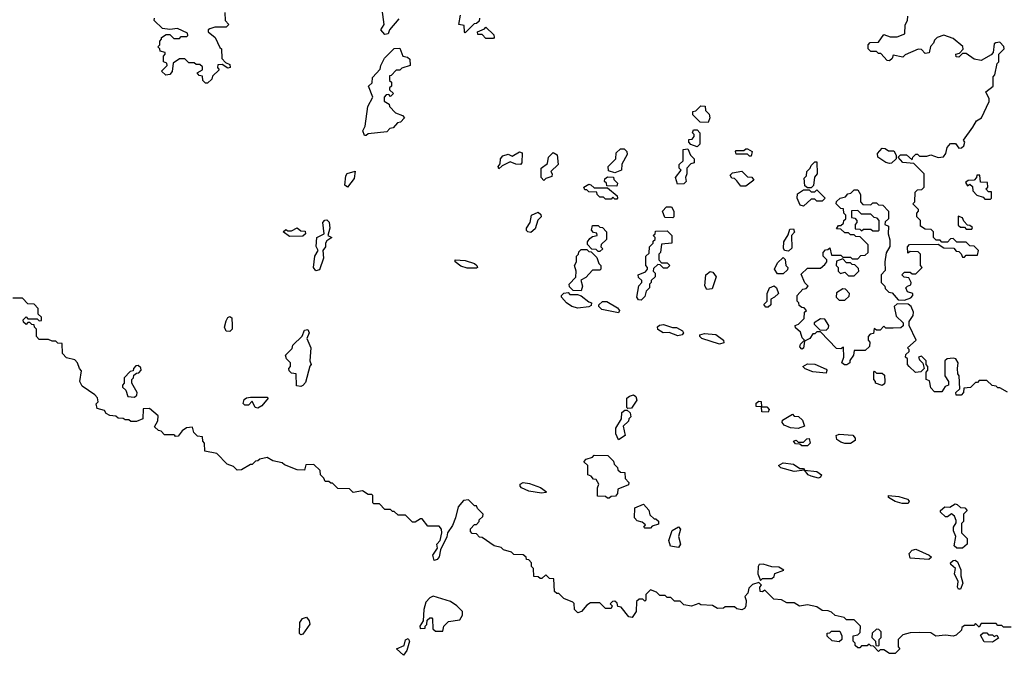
# Model space of a CAD drawing. Extents: x 2737310 to 2869991, y 870230 to 1012730.
# Tile 48 of 256: x 2835261 to 2840529, y 879700 to 883100. Entities that reach past the tile are written whole.
import ezdxf

# ---------------------------------------------------------------- set-up
doc = ezdxf.new("R2010")
doc.units = 0

msp = doc.modelspace()

# ---------------------------------------------------------------- linework, layer by layer
at = {"layer": '0CON02XD'}
for points in [[(2836358.3, 883138.3), (2836360, 883095), (2836380, 883075), (2836365, 883060), (2836305, 883060), (2836278.3, 883051.7), (2836270, 883045), (2836270, 883035), (2836306.7, 883005), (2836331.7, 882951.7), (2836340, 882945), (2836341.7, 882891.7), (2836361.7, 882871.7), (2836385, 882860), (2836387.5, 882845), (2836375, 882840), (2836345, 882860), (2836321.7, 882858.3), (2836320, 882845), (2836328.3, 882831.7), (2836291.7, 882798.3), (2836288.3, 882781.7), (2836265, 882760), (2836255, 882760), (2836240, 882775), (2836238.3, 882798.3), (2836221.7, 882801.7), (2836210, 882815), (2836238.3, 882831.7), (2836238.3, 882848.3), (2836225, 882860), (2836205, 882860), (2836195, 882870), (2836165, 882870), (2836145, 882890), (2836115, 882890), (2836081.7, 882868.3), (2836077, 882823), (2836065, 882807.5), (2836043, 882803), (2836020, 882825), (2836050, 882855), (2836048.3, 882868.3), (2836030, 882875), (2836030, 882905), (2836040, 882915), (2836040, 882925), (2836011.7, 882931.7), (2836010, 882945), (2836000, 882955), (2836010, 882965), (2836010, 882985), (2836020, 882995), (2836020, 883005), (2836045, 883020), (2836065, 883020), (2836085, 883000), (2836115, 883000), (2836125, 883010), (2836155, 883010), (2836160, 883015), (2836158.3, 883028.3), (2836105, 883052.5), (2836065, 883047.5), (2836025, 883053.3), (2835980, 883095), (2835981.7, 883108.3)], [(2837290, 883105), (2837240, 883045), (2837232.5, 883025), (2837215, 883020), (2837192.5, 883045), (2837210, 883075), (2837200, 883155)], [(2837721.7, 883108.3), (2837718.3, 883091.7), (2837705, 883080), (2837691.7, 883078.3), (2837645, 883030), (2837640, 883035), (2837638.3, 883068.3), (2837610, 883075), (2837620, 883125)], [(2840360, 882525), (2840380.7, 882559.3), (2840407.5, 882575), (2840447, 882663), (2840447, 882677), (2840430, 882715), (2840470, 882745), (2840470, 882795), (2840477.5, 882805), (2840490, 882865), (2840500, 882875), (2840500, 882915), (2840527.5, 882945), (2840527, 882957), (2840505, 882980), (2840483, 882977), (2840475, 882970), (2840470, 882925), (2840458.3, 882911.7), (2840405, 882882.5), (2840368.3, 882888.3), (2840325, 882920), (2840305, 882920), (2840285, 882900), (2840271.7, 882901.7), (2840270, 882915), (2840288.3, 882921.7), (2840308.3, 882941.7), (2840307, 882957), (2840255, 883000), (2840205, 883016.7), (2840170, 883005), (2840155, 882990), (2840150, 882975), (2840133, 882957), (2840127, 882923), (2840105, 882920), (2840085, 882940), (2840068.3, 882941.7), (2839998.3, 882911.7), (2839985, 882900), (2839935, 882910), (2839928.3, 882891.7), (2839915, 882880), (2839901.7, 882881.7), (2839868.3, 882918.3), (2839855, 882920), (2839845, 882930), (2839815, 882930), (2839800, 882945), (2839800, 882965), (2839811.7, 882978.3), (2839855, 882980), (2839885, 883020), (2839918.3, 883008.3), (2839955, 883007.5), (2839996.4, 883023.6), (2839998.3, 883071.7), (2840010, 883095), (2840011.7, 883118.3)], [(2837795, 883000), (2837755, 883000), (2837735, 883020), (2837711.7, 883021.7), (2837710, 883035), (2837748.3, 883051.7), (2837755, 883060), (2837798.3, 883018.3), (2837800, 883005), (2837795, 883000)], [(2837115, 882480), (2837105, 882480), (2837097.5, 882505), (2837109.3, 882530.7), (2837123.3, 882635), (2837150, 882685), (2837127.5, 882745), (2837147, 882763), (2837149.3, 882790.7), (2837190, 882835), (2837193.3, 882855), (2837213.3, 882895), (2837263.8, 882946.2), (2837295, 882947.5), (2837310, 882905), (2837335, 882900), (2837348.3, 882888.3), (2837350, 882855), (2837305, 882840), (2837295, 882830), (2837275, 882830), (2837248.3, 882801.7), (2837240, 882800), (2837240, 882775), (2837250, 882765), (2837250, 882745), (2837240, 882735), (2837240, 882725), (2837260, 882705), (2837245, 882690), (2837235, 882700), (2837221.7, 882698.3), (2837210, 882685), (2837210, 882665), (2837238.3, 882648.3), (2837240, 882635), (2837271.7, 882601.7), (2837308.3, 882588.3), (2837320, 882575), (2837298.3, 882551.7), (2837281.7, 882548.3), (2837258.3, 882521.7), (2837241.7, 882518.3), (2837225, 882500), (2837125, 882490), (2837115, 882480)], [(2838945, 882550), (2838901.7, 882551.7), (2838861.7, 882591.7), (2838861.7, 882608.3), (2838878.3, 882611.7), (2838905, 882640), (2838928.3, 882638.3), (2838930, 882615), (2838950, 882595), (2838952.5, 882575), (2838945, 882550)], [(2838885, 882420), (2838851.7, 882431.7), (2838840, 882445), (2838841.7, 882458.3), (2838858.3, 882461.7), (2838870, 882475), (2838870, 882485), (2838860, 882495), (2838865, 882510), (2838885, 882510), (2838900, 882495), (2838900, 882435), (2838885, 882420)], [(2840545, 881107.5), (2840505, 881130), (2840495, 881130), (2840485, 881140), (2840463, 881143), (2840435, 881170), (2840395, 881170), (2840385, 881160), (2840375, 881160), (2840347, 881133), (2840311.7, 881128.3), (2840310, 881105), (2840298.3, 881091.7), (2840271.7, 881091.7), (2840270, 881105), (2840290, 881125), (2840287.5, 881195), (2840280, 881205), (2840277.5, 881235), (2840282.5, 881265), (2840270, 881285), (2840255, 881290), (2840223.6, 881286.4), (2840210, 881275), (2840210, 881195), (2840230, 881165), (2840230, 881145), (2840211.7, 881138.3), (2840195, 881110), (2840155, 881110), (2840135, 881130), (2840128.3, 881168.3), (2840110, 881175), (2840110, 881215), (2840120, 881225), (2840120, 881245), (2840110, 881255), (2840110, 881275), (2840085, 881300), (2840070, 881295), (2840075, 881280), (2840092.5, 881262.5), (2840100, 881235), (2840083, 881217), (2840053, 881213), (2840020, 881245), (2840010, 881255), (2840010, 881285), (2840000, 881295), (2840001.7, 881308.3), (2840020, 881325), (2840020, 881335), (2840010, 881345), (2840057.5, 881385), (2840020, 881465), (2840020, 881485), (2840041.7, 881518.3), (2840042.5, 881535), (2840030, 881565), (2840015, 881577.5), (2839955, 881580), (2839940, 881565), (2839950, 881515), (2839988.3, 881478.3), (2839988.3, 881461.7), (2839975, 881452.5), (2839935, 881450), (2839895, 881450), (2839885, 881460), (2839865, 881440), (2839845, 881440), (2839831.7, 881448.3), (2839828.3, 881421.7), (2839811.7, 881418.3), (2839800, 881405), (2839800, 881385), (2839810, 881375), (2839808.3, 881351.7), (2839785, 881330), (2839725, 881330), (2839722.5, 881305), (2839703, 881277), (2839702.5, 881265), (2839687, 881253), (2839673, 881253), (2839660, 881265), (2839670, 881295), (2839668.3, 881348.3), (2839655, 881340), (2839631.7, 881341.7), (2839545, 881430), (2839525, 881430), (2839515, 881420), (2839505, 881420), (2839487.5, 881395), (2839460, 881380), (2839455, 881342.5), (2839445, 881337.5), (2839435, 881350), (2839437.5, 881365), (2839460, 881385), (2839447.5, 881397.5), (2839438.3, 881428.3), (2839411.7, 881451.7), (2839410, 881465), (2839428.3, 881471.7), (2839458.3, 881501.7), (2839460, 881535), (2839470, 881545), (2839458.3, 881558.3), (2839445, 881560), (2839431.7, 881571.7), (2839430, 881585), (2839420, 881595), (2839420, 881625), (2839451.7, 881658.3), (2839468.3, 881661.7), (2839480, 881675), (2839461.7, 881691.7), (2839441.7, 881738.3), (2839475, 881770), (2839545, 881770), (2839569.3, 881790.7), (2839580, 881805), (2839580, 881815), (2839560, 881835), (2839560, 881855), (2839571.7, 881868.3), (2839585, 881870), (2839595, 881880), (2839605, 881840), (2839655, 881840), (2839665, 881830), (2839705, 881830), (2839715, 881820), (2839745, 881820), (2839761.7, 881838.3), (2839785, 881840), (2839800, 881855), (2839800, 881895), (2839758.3, 881938.3), (2839735, 881940), (2839725, 881950), (2839705, 881950), (2839695, 881960), (2839675, 881960), (2839655, 881980), (2839631.7, 881981.7), (2839641.7, 881998.3), (2839655, 882000), (2839668.3, 882011.7), (2839670, 882025), (2839680, 882035), (2839680, 882055), (2839670, 882065), (2839668.3, 882088.3), (2839655, 882090), (2839630, 882115), (2839631.7, 882128.3), (2839650, 882145), (2839678.3, 882151.7), (2839691.7, 882168.3), (2839708.3, 882171.7), (2839725, 882190), (2839745, 882190), (2839760, 882165), (2839760, 882125), (2839771.7, 882111.7), (2839815, 882110), (2839825, 882120), (2839845, 882120), (2839855, 882110), (2839878.3, 882108.3), (2839910, 882075), (2839910, 882035), (2839891.7, 882018.3), (2839890, 882005), (2839910, 881995), (2839907.5, 881955), (2839917, 881923), (2839917, 881887), (2839897, 881853), (2839890, 881805), (2839891.7, 881758.3), (2839870, 881735), (2839870, 881695), (2839890, 881675), (2839891.7, 881661.7), (2839911.7, 881641.7), (2839928.3, 881638.3), (2839961.7, 881601.7), (2839995, 881600), (2840028.3, 881611.7), (2840040, 881625), (2840040, 881635), (2840010, 881645), (2840002.5, 881665), (2840010, 881675), (2840028.3, 881681.7), (2840030, 881695), (2840018.3, 881718.3), (2839993, 881723), (2839980, 881735), (2839995, 881750), (2840025, 881750), (2840035, 881740), (2840055, 881740), (2840090, 881775), (2840080, 881785), (2840080, 881845), (2840068.3, 881858.3), (2840025, 881860), (2840011.7, 881851.7), (2840010, 881885), (2840021.7, 881898.3), (2840175, 881900), (2840205, 881880), (2840258.3, 881878.3), (2840271.7, 881861.7), (2840285, 881860), (2840298.3, 881848.3), (2840305, 881830), (2840315, 881830), (2840325, 881840), (2840385, 881840), (2840390, 881865), (2840368.3, 881888.3), (2840345, 881890), (2840325, 881910), (2840275, 881910), (2840255, 881930), (2840241.7, 881928.3), (2840225, 881910), (2840195, 881910), (2840185, 881920), (2840165, 881920), (2840150, 881935), (2840150, 881965), (2840138.3, 881978.3), (2840105, 881980), (2840080, 881995), (2840080, 882025), (2840060, 882045), (2840060, 882065), (2840070, 882075), (2840070, 882085), (2840040, 882115), (2840050, 882125), (2840051.7, 882178.3), (2840065, 882190), (2840088.3, 882191.7), (2840100, 882205), (2840100, 882275), (2840045, 882330), (2839985, 882336.7), (2839960, 882365), (2839973, 882377), (2840005, 882376.7), (2840035, 882350), (2840040, 882365), (2840055, 882380), (2840065, 882380), (2840075, 882370), (2840115, 882370), (2840135, 882377.5), (2840175, 882362.5), (2840203.3, 882366.7), (2840216.7, 882385), (2840223, 882417), (2840241.7, 882438.3), (2840268.3, 882438.3), (2840285, 882413.3), (2840300, 882415), (2840312.5, 882425), (2840317.5, 882445), (2840310, 882455), (2840360, 882525)], [(2837825, 882302.5), (2837820, 882315), (2837831.7, 882328.3), (2837833.6, 882356.4), (2837845, 882372.5), (2837875, 882380), (2837895, 882370), (2837935, 882392.5), (2837948.3, 882388.3), (2837947.5, 882335), (2837940, 882325), (2837915, 882327.5), (2837885, 882340), (2837841.7, 882318.3), (2837825, 882302.5)], [(2838065, 882240), (2838050, 882255), (2838050, 882305), (2838085, 882330), (2838090, 882365), (2838115, 882390), (2838137, 882377), (2838142.5, 882325), (2838101.7, 882288.3), (2838110, 882275), (2838108.3, 882261.7), (2838075, 882250), (2838065, 882240)], [(2838445, 882280), (2838411.7, 882291.7), (2838410, 882315), (2838450, 882355), (2838451.7, 882388.3), (2838475, 882410), (2838495, 882410), (2838510, 882395), (2838511.7, 882378.3), (2838483, 882327), (2838480, 882295), (2838445, 882280)], [(2838780, 882220), (2838770, 882255), (2838800, 882295), (2838790, 882305), (2838790, 882325), (2838810, 882345), (2838810, 882405), (2838835, 882410), (2838850, 882375), (2838870, 882355), (2838870, 882335), (2838851.7, 882328.3), (2838830, 882305), (2838830, 882275), (2838822.5, 882255), (2838827.5, 882235), (2838815, 882222.5), (2838780, 882220)], [(2839175, 882370), (2839165, 882370), (2839155, 882380), (2839095, 882380), (2839090, 882395), (2839095, 882400), (2839135, 882400), (2839145, 882410), (2839155, 882410), (2839180, 882395), (2839175, 882370)], [(2839915, 882330), (2839895, 882336.7), (2839852.5, 882365), (2839850, 882385), (2839875, 882412.5), (2839891.7, 882411.7), (2839908.3, 882398.3), (2839938.3, 882398.3), (2839950, 882375), (2839950, 882355), (2839925, 882333.3), (2839915, 882330)], [(2839495, 882200), (2839475, 882200), (2839461.7, 882211.7), (2839458.3, 882251.7), (2839470, 882265), (2839471.7, 882288.3), (2839490, 882305), (2839495, 882320), (2839515, 882340), (2839525, 882340), (2839527.5, 882275), (2839513, 882257), (2839507.5, 882212.5), (2839495, 882200)], [(2837015, 882203.3), (2837001.2, 882215), (2837006, 882265), (2837013.3, 882276.7), (2837055, 882290), (2837049.5, 882250.5), (2837015, 882203.3)], [(2839119.3, 882209.3), (2839098.3, 882238.3), (2839085, 882250), (2839071.7, 882251.7), (2839061.7, 882268.3), (2839075, 882280), (2839125, 882290), (2839155, 882260), (2839178.3, 882258.3), (2839188.3, 882241.7), (2839145, 882210), (2839119.3, 882209.3)], [(2838455, 882140), (2838445, 882140), (2838435, 882150), (2838425, 882140), (2838395, 882140), (2838385, 882150), (2838365, 882150), (2838350, 882165), (2838348.3, 882178.3), (2838305, 882180), (2838295, 882190), (2838285, 882190), (2838280, 882205), (2838305, 882220), (2838317, 882217), (2838335, 882200), (2838405, 882200), (2838458.3, 882158.3), (2838460, 882145), (2838455, 882140)], [(2838455, 882210), (2838401.7, 882211.7), (2838400, 882225), (2838390, 882235), (2838391.7, 882248.3), (2838405, 882260), (2838438.3, 882258.3), (2838440, 882245), (2838460, 882225), (2838455, 882210)], [(2840455, 882140), (2840460, 882145), (2840460, 882180), (2840445, 882180), (2840430, 882195), (2840440, 882205), (2840438.3, 882228.3), (2840401.7, 882231.7), (2840398.3, 882268.3), (2840381.7, 882268.3), (2840380, 882255), (2840368.3, 882241.7), (2840335, 882240), (2840321.7, 882228.3), (2840331.7, 882211.7), (2840345, 882220), (2840358.3, 882208.3), (2840360, 882185), (2840381.7, 882161.7), (2840415, 882150), (2840425, 882140), (2840455, 882140)], [(2839455, 882102.5), (2839437, 882107), (2839420, 882145), (2839421.7, 882168.3), (2839455, 882190), (2839485, 882190), (2839495, 882180), (2839515, 882180), (2839525, 882190), (2839570, 882145), (2839555, 882130), (2839525, 882130), (2839515, 882140), (2839495, 882140), (2839455, 882102.5)], [(2837995, 881962.5), (2837980, 881965), (2837972.5, 881972.5), (2837972.5, 881985), (2837992.5, 882015), (2838000, 882055), (2838035, 882070), (2838048.3, 882058.3), (2838050, 882045), (2838033, 882027), (2838018.3, 881981.7), (2837995, 881962.5)], [(2838755, 882040), (2838711.7, 882041.7), (2838700, 882075), (2838721.7, 882098.3), (2838748.3, 882098.3), (2838760, 882075), (2838760, 882045), (2838755, 882040)], [(2839855, 881970), (2839860, 881975), (2839860, 882025), (2839848.3, 882038.3), (2839831.7, 882041.7), (2839815, 882060), (2839765, 882060), (2839745, 882080), (2839711.7, 882078.3), (2839711.7, 882041.7), (2839728.3, 882038.3), (2839740, 882025), (2839740, 882015), (2839730, 882005), (2839731.7, 881981.7), (2839755, 881980), (2839765, 881970), (2839775, 881980), (2839815, 881980), (2839825, 881970), (2839855, 881970)], [(2836845, 881757.5), (2836833.3, 881775), (2836840, 881835), (2836857.5, 881865), (2836847, 881887), (2836850, 881935), (2836890, 881955), (2836882.5, 882015), (2836893, 882027), (2836905, 882030), (2836916.4, 882016.4), (2836920, 881985), (2836910, 881945), (2836930, 881935), (2836905, 881917.5), (2836897.5, 881905), (2836897.5, 881885), (2836882.5, 881865), (2836886.2, 881825), (2836865, 881762.5), (2836845, 881757.5)], [(2840355, 881980), (2840358.3, 881988.3), (2840345, 882000), (2840331.7, 882001.7), (2840311.7, 882021.7), (2840305, 882040), (2840281.7, 882048.3), (2840281.7, 882001.7), (2840295, 881990), (2840315, 881990), (2840325, 881980), (2840355, 881980)], [(2836705, 881940), (2836670, 881965), (2836685, 881977.5), (2836695, 881970), (2836715, 881970), (2836745, 881987.5), (2836765, 881970), (2836788.3, 881968.3), (2836790, 881955), (2836775, 881942.5), (2836705, 881940)], [(2838365, 881860), (2838355, 881860), (2838345, 881870), (2838321.7, 881871.7), (2838298.3, 881898.3), (2838298.3, 881911.7), (2838310.7, 881929.3), (2838325, 881940), (2838350, 881945), (2838348.3, 881958.3), (2838331.7, 881961.7), (2838320, 881975), (2838325, 882000), (2838355, 882000), (2838365, 881990), (2838378.3, 881988.3), (2838400, 881965), (2838400, 881925), (2838371.7, 881898.3), (2838370, 881885), (2838380, 881875), (2838365, 881860)], [(2838585, 881600), (2838571.7, 881601.7), (2838562.5, 881615), (2838573, 881677), (2838590, 881695), (2838590, 881705), (2838571.7, 881721.7), (2838570, 881735), (2838608.3, 881751.7), (2838620, 881765), (2838620, 881775), (2838610, 881785), (2838610, 881835), (2838628.3, 881851.7), (2838630, 881885), (2838650, 881905), (2838650, 881915), (2838660, 881925), (2838660, 881935), (2838650, 881945), (2838660, 881955), (2838661.7, 881968.3), (2838725, 881970), (2838750, 881945), (2838750, 881905), (2838695, 881900), (2838690, 881855), (2838680, 881845), (2838680, 881815), (2838695, 881800), (2838725, 881800), (2838740, 881785), (2838725, 881770), (2838705, 881770), (2838688.3, 881788.3), (2838675, 881790), (2838651.7, 881768.3), (2838650, 881755), (2838660, 881745), (2838660, 881725), (2838640, 881705), (2838640, 881695), (2838630, 881685), (2838630, 881665), (2838613, 881647), (2838605, 881620), (2838585, 881600)], [(2839375, 881862.5), (2839352.5, 881865), (2839347, 881877), (2839348.3, 881911.7), (2839371.7, 881948.3), (2839380.7, 881979.3), (2839401.7, 881981.7), (2839407, 881963), (2839390, 881945), (2839391.7, 881878.3), (2839375, 881862.5)], [(2838265, 881650), (2838221.7, 881651.7), (2838201.7, 881671.7), (2838200, 881685), (2838237, 881723), (2838237.5, 881755), (2838230, 881785), (2838240, 881805), (2838240, 881835), (2838250, 881845), (2838251.7, 881858.3), (2838265, 881870), (2838295, 881870), (2838305, 881860), (2838318.3, 881858.3), (2838348.3, 881828.3), (2838360, 881795), (2838370, 881785), (2838370, 881765), (2838365, 881760), (2838325, 881760), (2838289.3, 881720.7), (2838263.3, 881706.7), (2838272.5, 881675), (2838265, 881650)], [(2837705, 881770), (2837655, 881770), (2837621.2, 881781.2), (2837590, 881805), (2837590, 881815), (2837645, 881811.2), (2837695, 881796.7), (2837707.5, 881785), (2837710, 881775), (2837705, 881770)], [(2839345, 881740), (2839315, 881740), (2839300, 881765), (2839315, 881800), (2839345, 881827.5), (2839357, 881817), (2839360, 881785), (2839370, 881775), (2839368.3, 881761.7), (2839345, 881740)], [(2839725, 881730), (2839750, 881755), (2839748.3, 881768.3), (2839728.3, 881788.3), (2839715, 881790), (2839705, 881800), (2839685, 881800), (2839665, 881820), (2839631.7, 881808.3), (2839630, 881785), (2839640, 881775), (2839640, 881755), (2839651.7, 881741.7), (2839675, 881750), (2839695, 881730), (2839725, 881730)], [(2838937.5, 881657.5), (2838926.4, 881676.4), (2838932.5, 881735), (2838955, 881752.5), (2838970, 881750), (2838987.5, 881725), (2838965, 881660), (2838937.5, 881657.5)], [(2838247.7, 881557.7), (2838215, 881566.2), (2838186.7, 881585), (2838160, 881615), (2838160, 881625), (2838173, 881637), (2838195, 881640), (2838205, 881630), (2838245, 881630), (2838265, 881622.5), (2838305, 881590), (2838320, 881585), (2838318.3, 881571.7), (2838305, 881563.3), (2838247.7, 881557.7)], [(2839265, 881562.5), (2839253, 881563), (2839243, 881577), (2839260, 881595), (2839260, 881635), (2839272.5, 881665), (2839297, 881677), (2839310, 881665), (2839320, 881635), (2839300, 881615), (2839280, 881605), (2839280, 881575), (2839265, 881562.5)], [(2839675, 881600), (2839698.3, 881621.7), (2839700, 881635), (2839678.3, 881658.3), (2839665, 881660), (2839631.7, 881638.3), (2839630, 881615), (2839645, 881600), (2839675, 881600)], [(2837955, 880237.5), (2837905, 880240), (2837891.7, 880251.7), (2837850, 880265), (2837837, 880277), (2837800, 880285), (2837735, 880330), (2837721.7, 880331.7), (2837705, 880350), (2837681.7, 880351.7), (2837673, 880363), (2837673, 880377), (2837695, 880400), (2837705, 880400), (2837720, 880415), (2837720, 880425), (2837738.3, 880441.7), (2837740, 880455), (2837710, 880485), (2837705, 880500), (2837695, 880500), (2837661.7, 880531.7), (2837635, 880527.5), (2837607.5, 880495), (2837592.5, 880435), (2837576.1, 880393.9), (2837550, 880355), (2837545.9, 880334.1), (2837512.5, 880265), (2837505, 880227.5), (2837495, 880213.3), (2837477.5, 880207.5), (2837472, 880235), (2837496.7, 880273.3), (2837493.3, 880295), (2837510, 880315), (2837520, 880355), (2837517.5, 880375), (2837505, 880390), (2837445, 880390), (2837415, 880430), (2837405, 880430), (2837377, 880413), (2837363, 880413), (2837325, 880450), (2837285, 880450), (2837265, 880470), (2837255, 880470), (2837245, 880480), (2837215, 880480), (2837185, 880510), (2837155, 880510), (2837150, 880515), (2837150, 880555), (2837145, 880560), (2837125, 880560), (2837095, 880580), (2837045, 880570), (2837025, 880590), (2836963, 880593), (2836935, 880620), (2836925, 880620), (2836915, 880630), (2836895, 880630), (2836888.3, 880648.3), (2836870, 880665), (2836868.3, 880688.3), (2836835, 880720), (2836791.7, 880718.3), (2836785, 880690), (2836745, 880692.5), (2836678.3, 880718.3), (2836665, 880730), (2836615, 880740), (2836585, 880757.5), (2836545, 880750), (2836535, 880740), (2836521.7, 880738.3), (2836505, 880720), (2836495, 880720), (2836447, 880693), (2836425, 880690), (2836405, 880710), (2836371.7, 880721.7), (2836315, 880780), (2836251.7, 880791.7), (2836250, 880835), (2836240, 880845), (2836238.3, 880868.3), (2836211.7, 880871.7), (2836191.7, 880891.7), (2836185, 880920), (2836153, 880917), (2836130, 880900), (2836108.3, 880871.7), (2836095, 880870), (2836090, 880875), (2836085, 880880), (2836035, 880880), (2836018.3, 880898.3), (2836003, 880903), (2835981.7, 880921.7), (2836000, 880955), (2836001.7, 880981.7), (2835955, 881020), (2835921.7, 881018.3), (2835920, 880965), (2835885, 880950), (2835855, 880950), (2835845, 880960), (2835825, 880960), (2835815, 880967.5), (2835788.3, 880968.3), (2835775, 880980), (2835743, 880983), (2835723.6, 880993.6), (2835715, 881010), (2835675, 881020), (2835670, 881045), (2835680, 881055), (2835677, 881077), (2835663, 881093), (2835595, 881140), (2835582.5, 881165), (2835591.7, 881221.7), (2835580, 881235), (2835570, 881265), (2835555, 881280), (2835511.7, 881291.7), (2835490, 881315), (2835488.3, 881368.3), (2835465, 881370), (2835455, 881380), (2835435, 881380), (2835415, 881390), (2835365, 881390), (2835350, 881405), (2835350, 881445), (2835340, 881455), (2835338.3, 881468.3), (2835325, 881470), (2835315, 881480), (2835305, 881480), (2835295, 881470), (2835281.7, 881481.7), (2835280, 881495), (2835295, 881510), (2835305, 881500), (2835355, 881500), (2835365, 881490), (2835378.3, 881491.7), (2835378.3, 881508.3), (2835360, 881525), (2835360, 881555), (2835338.3, 881578.3), (2835305, 881580), (2835275, 881610), (2835225, 881610)], [(2838465, 881532.5), (2838375, 881550), (2838360, 881565), (2838360, 881575), (2838378.3, 881591.7), (2838401.7, 881591.7), (2838459.3, 881559.3), (2838470, 881545), (2838465, 881532.5)], [(2836385, 881432.5), (2836365, 881433.3), (2836356.7, 881455), (2836365, 881490), (2836375, 881507.5), (2836385, 881512.5), (2836396, 881506), (2836397.5, 881465), (2836397.5, 881445), (2836385, 881432.5)], [(2839575, 881440), (2839588.3, 881451.7), (2839590, 881465), (2839568.3, 881498.3), (2839545, 881500), (2839511.7, 881478.3), (2839511.7, 881471.7), (2839541.7, 881441.7), (2839575, 881440)], [(2836765, 881137.5), (2836741.7, 881141.7), (2836740, 881205), (2836715, 881210), (2836701.7, 881221.7), (2836700, 881235), (2836710, 881245), (2836710, 881265), (2836687.5, 881285), (2836682.5, 881305), (2836718.3, 881341.7), (2836721.7, 881358.3), (2836773, 881407), (2836785, 881440), (2836803, 881443), (2836810, 881425), (2836796.7, 881395), (2836818.8, 881345), (2836812.5, 881275), (2836820, 881255), (2836813, 881247), (2836790, 881160), (2836775, 881142.5), (2836765, 881137.5)], [(2838781.7, 881408.3), (2838736.4, 881426.4), (2838704.2, 881424.2), (2838675, 881442.5), (2838673, 881457), (2838683.6, 881466.4), (2838705, 881468.8), (2838753.6, 881453.6), (2838775, 881453.3), (2838807.5, 881435), (2838812.5, 881425), (2838805, 881413.8), (2838781.7, 881408.3)], [(2839005, 881363.8), (2838910, 881395), (2838900, 881405), (2838900, 881415), (2838925, 881421.2), (2838985, 881416.7), (2839026.2, 881385), (2839028.8, 881371.2), (2839005, 881363.8)], [(2835875, 881080), (2835888.3, 881091.7), (2835890, 881105), (2835860, 881155), (2835860, 881175), (2835870, 881185), (2835871.7, 881198.3), (2835885, 881210), (2835898.3, 881211.7), (2835910, 881225), (2835908.3, 881238.3), (2835895, 881250), (2835881.7, 881248.3), (2835870, 881235), (2835868.3, 881221.7), (2835851.7, 881218.3), (2835820, 881185), (2835820, 881155), (2835810, 881145), (2835810, 881135), (2835828.3, 881118.3), (2835840, 881085), (2835875, 881080)], [(2839575, 881210), (2839505, 881216.7), (2839463, 881233), (2839450, 881245), (2839475, 881260), (2839515, 881256.7), (2839575, 881230), (2839580, 881225), (2839575, 881210)], [(2839875, 881142.5), (2839840, 881155), (2839840, 881165), (2839830, 881175), (2839830, 881215), (2839835, 881220), (2839845, 881210), (2839875, 881210), (2839888.3, 881198.3), (2839890, 881165), (2839887, 881153), (2839875, 881142.5)], [(2836535, 881022.5), (2836520, 881025), (2836505, 881060), (2836485, 881037.5), (2836465, 881037.5), (2836457, 881047), (2836461.7, 881068.3), (2836475, 881077.5), (2836495, 881080), (2836585, 881080), (2836590, 881075), (2836556.4, 881033.6), (2836535, 881022.5)], [(2838515, 881020), (2838510, 881025), (2838510, 881075), (2838523, 881087), (2838545, 881092.5), (2838557.5, 881085), (2838562.5, 881065), (2838535, 881022.5), (2838515, 881020)], [(2839265, 881000), (2839231.7, 881001.7), (2839230, 881030), (2839201.7, 881031.7), (2839201.7, 881048.3), (2839215, 881060), (2839228.3, 881058.3), (2839230, 881030), (2839258.3, 881028.3), (2839270, 881015), (2839265, 881000)], [(2838465, 880852.5), (2838450, 880885), (2838450, 880915), (2838480, 880965), (2838481.7, 880998.3), (2838498.3, 881011.7), (2838511.7, 881011.7), (2838527, 880997), (2838530, 880975), (2838520, 880965), (2838518.3, 880951.7), (2838490, 880925), (2838500, 880875), (2838465, 880852.5)], [(2839425, 880912.5), (2839385, 880917.5), (2839351.7, 880931.7), (2839340, 880945), (2839341.7, 880958.3), (2839395, 880990), (2839405, 880980), (2839428.3, 880978.3), (2839448.3, 880958.3), (2839460, 880925), (2839425, 880912.5)], [(2839475, 880820), (2839445, 880820), (2839435, 880830), (2839411.7, 880831.7), (2839400, 880845), (2839415, 880850), (2839425, 880840), (2839455, 880840), (2839471.7, 880858.3), (2839485, 880860), (2839490, 880835), (2839475, 880820)], [(2839675, 880832.5), (2839655, 880840), (2839632.5, 880855), (2839630, 880875), (2839645, 880882.5), (2839718.3, 880878.3), (2839731.7, 880861.7), (2839731.7, 880848.3), (2839705, 880833.3), (2839675, 880832.5)], [(2838415, 880540), (2838405, 880540), (2838395, 880550), (2838351.7, 880551.7), (2838352.5, 880595), (2838360, 880615), (2838345, 880640), (2838331.7, 880641.7), (2838318.3, 880658.3), (2838300, 880665), (2838300, 880715), (2838280, 880735), (2838291.7, 880748.3), (2838325, 880760), (2838335, 880770), (2838408.3, 880768.3), (2838438.3, 880738.3), (2838441.7, 880721.7), (2838460, 880705), (2838461.7, 880691.7), (2838475, 880680), (2838498.3, 880678.3), (2838500, 880645), (2838520, 880625), (2838518.3, 880611.7), (2838461.7, 880588.3), (2838460, 880565), (2838448.3, 880551.7), (2838425, 880550), (2838415, 880540)], [(2839535, 880647.5), (2839495, 880657.5), (2839480, 880665), (2839460, 880690), (2839405, 880682.5), (2839333, 880703), (2839320, 880715), (2839345, 880730), (2839401.7, 880721.7), (2839435, 880700), (2839455, 880700), (2839460, 880690), (2839525, 880682.5), (2839550, 880665), (2839545, 880652.5), (2839535, 880647.5)], [(2838052.5, 880567.5), (2837985, 880577.5), (2837946.2, 880595), (2837938, 880605), (2837938.8, 880615), (2837955, 880624.2), (2837988.3, 880618.3), (2838046.9, 880596.9), (2838080, 880575), (2838075, 880570), (2838052.5, 880567.5)], [(2839981.7, 880511.7), (2839945, 880523.3), (2839910, 880545), (2839910, 880555), (2839965, 880550), (2840010, 880535), (2840020, 880525), (2840015, 880512.5), (2839981.7, 880511.7)], [(2838635, 880380), (2838605, 880380), (2838600, 880385), (2838608.3, 880398.3), (2838591.7, 880411.7), (2838565, 880420), (2838550, 880435), (2838551.7, 880488.3), (2838598.3, 880508.3), (2838627, 880477), (2838631.7, 880451.7), (2838655, 880430), (2838665, 880430), (2838678.3, 880418.3), (2838678.3, 880401.7), (2838645, 880390), (2838635, 880380)], [(2840305, 880272.5), (2840275, 880273.3), (2840260, 880285), (2840270, 880335), (2840257.5, 880365), (2840256.7, 880385), (2840271.7, 880408.3), (2840271.7, 880421.7), (2840262.5, 880445), (2840247, 880457), (2840225, 880440), (2840215, 880440), (2840187.5, 880465), (2840187.5, 880475), (2840210, 880495), (2840237, 880493), (2840265, 880510), (2840277, 880507), (2840295, 880490), (2840318.3, 880488.3), (2840330, 880475), (2840310, 880455), (2840310, 880415), (2840300, 880405), (2840300, 880355), (2840330, 880325), (2840330, 880295), (2840305, 880272.5)], [(2838785, 880276.7), (2838743.2, 880283.2), (2838733.3, 880315), (2838751.7, 880368.3), (2838785, 880386.7), (2838796.7, 880375), (2838786.2, 880335), (2838796.7, 880295), (2838785, 880276.7)], [(2840565, 879850), (2840525, 879850), (2840515, 879860), (2840495, 879860), (2840485, 879870), (2840405, 879870), (2840395, 879850), (2840375, 879870), (2840365, 879860), (2840315, 879860), (2840301.7, 879848.3), (2840300, 879835), (2840271.7, 879808.3), (2840255, 879802.5), (2840215, 879807.5), (2840163, 879803), (2840135, 879820), (2840075, 879822.5), (2840025, 879820), (2839985, 879810), (2839960, 879785), (2839960, 879745), (2839970, 879735), (2839945, 879710), (2839915, 879710), (2839885, 879730), (2839865, 879730), (2839855, 879720), (2839828.3, 879748.3), (2839815, 879750), (2839805, 879760), (2839795, 879750), (2839765, 879750), (2839755, 879740), (2839745, 879740), (2839731.7, 879751.7), (2839730, 879765), (2839720, 879775), (2839720, 879805), (2839745, 879810), (2839758.3, 879821.7), (2839760, 879855), (2839725, 879890), (2839685, 879890), (2839671.7, 879901.7), (2839623, 879913), (2839605, 879930), (2839587, 879937), (2839555, 879940), (2839525, 879960), (2839475, 879970), (2839432.5, 879962.5), (2839405, 879980), (2839365, 879980), (2839337, 879997), (2839295, 880000), (2839248.3, 880048.3), (2839235, 880040), (2839221.7, 880041.7), (2839220, 880065), (2839230, 880075), (2839215, 880090), (2839181.7, 880078.3), (2839161.7, 880058.3), (2839157, 880033), (2839140, 880015), (2839147, 879993), (2839146.4, 879963.6), (2839139.3, 879950.7), (2839125, 879942.5), (2839098.3, 879948.3), (2839085, 879960), (2839035, 879960), (2839027, 879953), (2838995, 879950), (2838967, 879967), (2838905, 879970), (2838895, 879977.5), (2838855, 879962.5), (2838815, 879970), (2838795, 879990), (2838765, 879990), (2838745, 880010), (2838725, 880010), (2838715, 880020), (2838685, 880020), (2838668.3, 880038.3), (2838635, 880050), (2838610, 880025), (2838610, 879995), (2838605, 879990), (2838595, 880000), (2838575, 880000), (2838561.7, 879988.3), (2838560, 879935), (2838537, 879903), (2838520, 879905), (2838478.3, 879958.3), (2838461.7, 879961.7), (2838458.3, 879978.3), (2838445, 879990), (2838431.7, 879988.3), (2838420, 879975), (2838430, 879965), (2838425, 879950), (2838395, 879950), (2838365, 879980), (2838315, 879980), (2838295, 879967.5), (2838266.4, 879933.6), (2838247, 879927), (2838230, 879945), (2838227, 879977), (2838220, 879985), (2838173, 880003), (2838145, 880030), (2838135, 880030), (2838121.7, 880041.7), (2838118.3, 880108.3), (2838095, 880110), (2838075, 880130), (2838055, 880110), (2838045, 880110), (2838035, 880120), (2838011.7, 880121.7), (2838010, 880165), (2838000, 880175), (2838000, 880195), (2837985, 880210), (2837971.7, 880211.7), (2837970, 880225), (2837955, 880237.5)], [(2840125, 880213.3), (2840025, 880220), (2840020, 880245), (2840035, 880262.5), (2840055, 880267.5), (2840127.5, 880235), (2840140, 880225), (2840125, 880213.3)], [(2839225, 880100), (2839235, 880110), (2839285, 880110), (2839298.3, 880121.7), (2839301.7, 880138.3), (2839350, 880155), (2839321.7, 880171.7), (2839285, 880172.5), (2839237.7, 880187.7), (2839217.5, 880185), (2839211.2, 880175), (2839210, 880135), (2839225, 880100)], [(2840283.1, 880053.1), (2840278, 880065), (2840282.5, 880095), (2840261.9, 880135), (2840267.5, 880165), (2840243.3, 880185), (2840240, 880195), (2840255, 880208), (2840265, 880208.8), (2840279.2, 880199.2), (2840296.4, 880156.4), (2840296.2, 880125), (2840306, 880085), (2840295, 880054), (2840283.1, 880053.1)], [(2837525, 879830), (2837530, 879855), (2837555, 879880), (2837615, 879890), (2837630, 879915), (2837630, 879935), (2837600, 879965), (2837565, 879987.5), (2837473, 880017), (2837455, 880007.5), (2837433.8, 879985), (2837423.8, 879945), (2837420, 879885), (2837402.5, 879855), (2837403, 879843), (2837430, 879845), (2837430, 879855), (2837440, 879865), (2837441.7, 879888.3), (2837455, 879900), (2837465, 879900), (2837470, 879895), (2837471.7, 879841.7), (2837485, 879830), (2837525, 879830)], [(2836765, 879810), (2836757.5, 879817.5), (2836760, 879875), (2836773.6, 879896.4), (2836795, 879903.3), (2836810, 879885), (2836813, 879867), (2836775, 879812.5), (2836765, 879810)], [(2839645, 879772.5), (2839607.5, 879777.5), (2839581.7, 879801.7), (2839581.7, 879818.3), (2839595, 879820), (2839605, 879830), (2839648.3, 879828.3), (2839660, 879805), (2839660, 879785), (2839645, 879772.5)], [(2839855, 879750), (2839860, 879755), (2839860, 879785), (2839870, 879795), (2839870, 879825), (2839858.3, 879838.3), (2839845, 879840), (2839821.7, 879818.3), (2839820, 879795), (2839840, 879775), (2839841.7, 879751.7), (2839855, 879750)], [(2840465, 879770), (2840421.7, 879771.7), (2840401.7, 879808.3), (2840415, 879820), (2840435, 879820), (2840445, 879810), (2840465, 879810), (2840475, 879800), (2840488.3, 879808.3), (2840498.3, 879791.7), (2840465, 879770)], [(2837315, 879700), (2837277.5, 879735), (2837317.1, 879752.9), (2837325, 879782.5), (2837339.3, 879789.3), (2837345.8, 879775), (2837332.5, 879725), (2837315, 879700)]]:
    msp.add_lwpolyline(points, dxfattribs=at)

doc.saveas('drawing.dxf')
